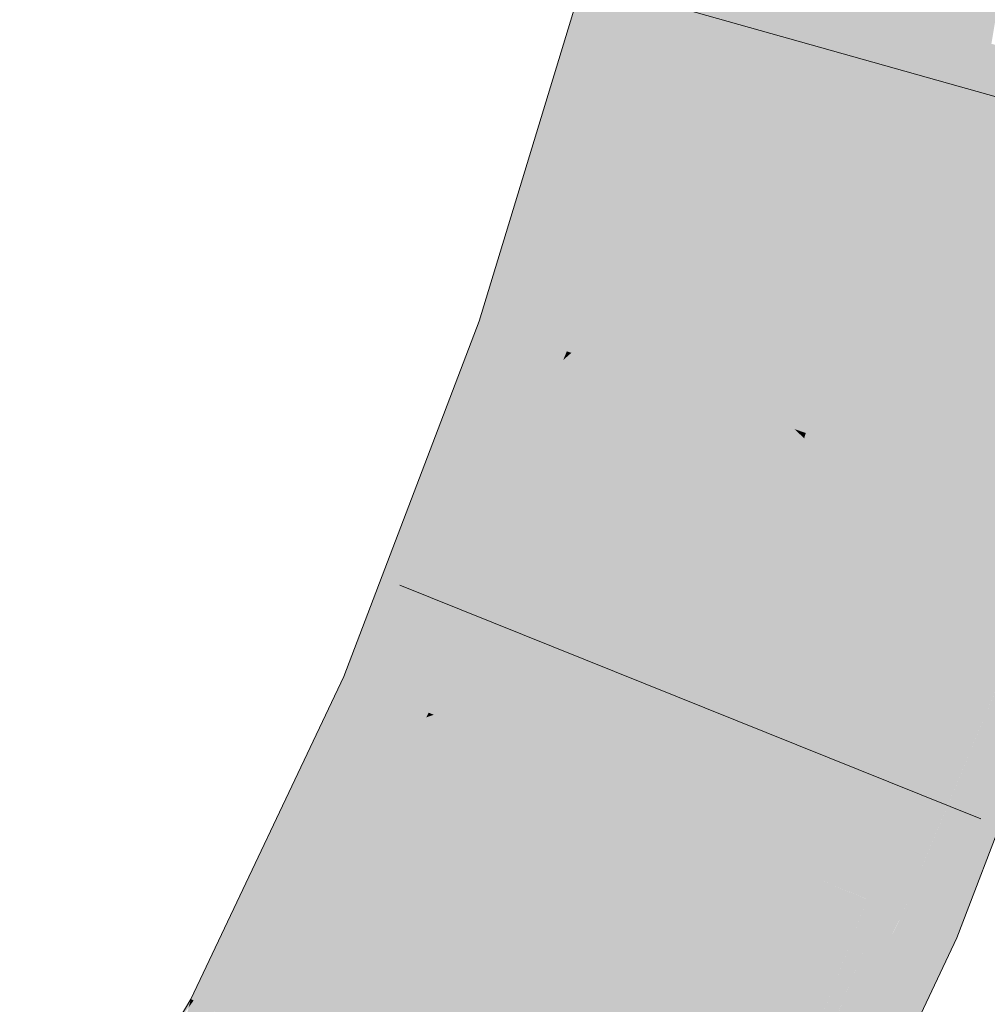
# Model space of a CAD drawing. Extents: x -620 to 300, y 62 to 1112.
# Tile 195 of 256: x 239.242 to 239.605, y 754.288 to 754.658. Entities that reach past the tile are written whole.
import ezdxf

# ---------------------------------------------------------------- set-up
doc = ezdxf.new("R2010")
doc.units = 0
doc.layers.get('0').update_dxf_attribs({"lineweight": 13})
doc.layers.add('E_Leerrohr 25-A06G9SFR8I', color=7, linetype='Continuous', lineweight=9, true_color=0xff8000)
doc.layers.add('E_Leerrohr 25-Shading', color=7, linetype='Continuous', lineweight=9, true_color=0xff8000)

# ---------------------------------------------------------------- blocks, each defined once
blk = doc.blocks.new('Shading-A06G9S0W8I', base_point=(238.89949, 753.65686))
at = {"layer": 'E_Leerrohr 25-Shading', "color": 31, "true_color": 0xfabd7f}
for points in [[(239.49409, 754.67932), (239.57936, 754.65601), (239.53214, 754.83539), (239.61865, 754.81726)], [(239.61865, 754.81726), (239.57936, 754.65601), (239.58382, 754.65479)], [(239.59386, 754.65204), (239.62456, 754.81598), (239.58382, 754.65479), (239.61865, 754.81726)], [(239.60693, 754.6485), (239.63434, 754.81396), (239.59386, 754.65204), (239.62456, 754.81598)], [(239.44934, 754.53265), (239.53297, 754.50409), (239.49409, 754.67932), (239.57936, 754.65601)], [(239.57936, 754.65601), (239.53297, 754.50409), (239.53728, 754.50256)], [(239.54588, 754.49963), (239.58382, 754.65479), (239.53728, 754.50256), (239.57936, 754.65601)], [(239.55975, 754.49493), (239.59386, 754.65204), (239.54588, 754.49963), (239.58382, 754.65479)], [(239.57588, 754.48938), (239.60693, 754.6485), (239.55975, 754.49493), (239.59386, 754.65204)], [(239.59309, 754.48352), (239.62167, 754.64447), (239.57588, 754.48938), (239.60693, 754.6485)], [(239.63698, 754.64026), (239.62167, 754.64447), (239.61035, 754.4776), (239.59309, 754.48352)], [(239.39767, 754.39691), (239.47899, 754.3623), (239.44934, 754.53265), (239.53297, 754.50409)], [(239.53297, 754.50409), (239.47899, 754.3623), (239.48372, 754.36029)], [(239.49194, 754.35675), (239.53667, 754.50061), (239.48372, 754.36029), (239.53297, 754.50409)], [(239.53728, 754.50256), (239.53297, 754.50409), (239.53667, 754.50061)], [(239.50432, 754.3515), (239.54417, 754.49353), (239.49194, 754.35675), (239.53667, 754.50061)], [(239.54417, 754.49353), (239.54588, 754.49963), (239.53667, 754.50061), (239.53728, 754.50256)], [(239.55649, 754.48199), (239.55975, 754.49493), (239.54417, 754.49353), (239.54588, 754.49963)], [(239.52164, 754.34412), (239.55649, 754.48199), (239.50432, 754.3515), (239.54417, 754.49353)], [(239.57104, 754.46838), (239.57588, 754.48938), (239.55649, 754.48199), (239.55975, 754.49493)], [(239.58673, 754.45367), (239.59309, 754.48352), (239.57104, 754.46838), (239.57588, 754.48938)], [(239.54054, 754.33606), (239.57104, 754.46838), (239.52164, 754.34412), (239.55649, 754.48199)], [(239.61035, 754.4776), (239.59309, 754.48352), (239.60263, 754.43878), (239.58673, 754.45367)], [(239.60263, 754.43878), (239.61661, 754.47546), (239.61035, 754.4776)], [(239.55995, 754.32782), (239.58673, 754.45367), (239.54054, 754.33606), (239.57104, 754.46838)], [(239.60263, 754.43878), (239.58673, 754.45367), (239.5603, 754.32764), (239.55995, 754.32782)], [(239.33887, 754.27313), (239.41689, 754.23157), (239.39767, 754.39691), (239.47899, 754.3623)], [(239.4809, 754.35297), (239.47899, 754.3623), (239.43091, 754.22412), (239.41689, 754.23157)], [(239.48372, 754.36029), (239.47899, 754.3623), (239.4809, 754.35297)], [(239.48445, 754.33569), (239.49194, 754.35675), (239.4809, 754.35297), (239.48372, 754.36029)], [(239.49016, 754.3078), (239.50432, 754.3515), (239.48445, 754.33569), (239.49194, 754.35675)], [(239.44261, 754.2179), (239.48445, 754.33569), (239.43091, 754.22412), (239.4809, 754.35297)], [(239.49866, 754.26636), (239.52164, 754.34412), (239.49016, 754.3078), (239.50432, 754.3515)], [(239.54054, 754.33606), (239.52164, 754.34412), (239.50847, 754.21857), (239.49866, 754.26636)], [(239.4583, 754.20953), (239.49016, 754.3078), (239.44261, 754.2179), (239.48445, 754.33569)], [(239.50847, 754.21857), (239.5603, 754.32764), (239.54054, 754.33606)], [(239.47864, 754.19867), (239.49866, 754.26636), (239.4583, 754.20953), (239.49016, 754.3078)]]:
    blk.add_solid(points, dxfattribs=at)
at = {"layer": 'E_Leerrohr 25-Shading', "color": 43, "true_color": 0xd7ab7f}
for points in [[(239.45879, 754.68903), (239.41469, 754.54449), (239.47121, 754.68561), (239.41907, 754.54297)], [(239.47121, 754.68561), (239.41907, 754.54297), (239.47723, 754.68396), (239.42572, 754.54071)], [(239.47723, 754.68396), (239.42572, 754.54071), (239.48308, 754.68237), (239.4324, 754.53845)], [(239.48308, 754.68237), (239.4324, 754.53845), (239.48828, 754.68091), (239.43872, 754.53625)], [(239.48828, 754.68091), (239.43872, 754.53625), (239.49231, 754.67981), (239.4442, 754.53442)], [(239.49231, 754.67981), (239.4442, 754.53442), (239.49409, 754.67932), (239.44762, 754.5332)], [(239.44762, 754.5332), (239.44934, 754.53265), (239.49409, 754.67932)], [(239.41469, 754.54449), (239.39037, 754.48053), (239.41907, 754.54297)], [(239.41907, 754.54297), (239.39037, 754.48053), (239.42572, 754.54071), (239.40384, 754.49243)], [(239.42572, 754.54071), (239.40384, 754.49243), (239.4324, 754.53845), (239.41716, 754.50421)], [(239.4324, 754.53845), (239.41716, 754.50421), (239.43872, 754.53625), (239.42952, 754.51514)], [(239.43872, 754.53625), (239.42952, 754.51514), (239.4442, 754.53442), (239.43994, 754.52435)], [(239.44626, 754.52991), (239.39258, 754.39911), (239.44934, 754.53265), (239.39581, 754.39771)], [(239.39581, 754.39771), (239.39767, 754.39691), (239.44934, 754.53265)], [(239.4442, 754.53442), (239.43994, 754.52435), (239.44762, 754.5332), (239.44626, 754.52991)], [(239.44626, 754.52991), (239.44934, 754.53265), (239.44762, 754.5332)], [(239.43994, 754.52435), (239.38776, 754.40112), (239.44626, 754.52991), (239.39258, 754.39911)], [(239.42952, 754.51514), (239.38106, 754.40399), (239.43994, 754.52435), (239.38776, 754.40112)], [(239.37386, 754.40704), (239.38106, 754.40399), (239.41716, 754.50421), (239.42952, 754.51514)], [(239.41716, 754.50421), (239.40384, 754.49243), (239.37386, 754.40704), (239.36653, 754.41022)], [(239.40384, 754.49243), (239.39037, 754.48053), (239.36653, 754.41022), (239.36398, 754.41125)], [(239.5849, 754.34949), (239.63492, 754.46924), (239.60265, 754.43884), (239.61661, 754.47546)], [(239.63588, 754.46887), (239.63492, 754.46924), (239.58821, 754.31573), (239.57344, 754.32202)], [(239.64702, 754.46509), (239.63782, 754.46826), (239.58821, 754.31573), (239.62729, 754.44128)], [(239.64702, 754.46509), (239.58821, 754.31573), (239.59196, 754.31415)], [(239.59196, 754.31415), (239.59399, 754.31329), (239.64702, 754.46509), (239.65126, 754.46362)], [(239.60263, 754.43878), (239.5603, 754.32764), (239.56564, 754.32538)], [(239.57344, 754.32202), (239.60263, 754.43878), (239.56564, 754.32538)], [(239.60263, 754.43878), (239.57344, 754.32202), (239.60265, 754.43884), (239.5849, 754.34949)], [(239.36398, 754.41125), (239.34872, 754.37909), (239.36653, 754.41022)], [(239.36653, 754.41022), (239.34872, 754.37909), (239.37386, 754.40704), (239.36047, 754.38342)], [(239.37386, 754.40704), (239.36047, 754.38342), (239.38106, 754.40399), (239.37195, 754.38757)], [(239.38106, 754.40399), (239.37195, 754.38757), (239.38776, 754.40112), (239.38248, 754.39142)], [(239.38776, 754.40112), (239.38248, 754.39142), (239.39258, 754.39911), (239.38995, 754.3941)], [(239.38995, 754.3941), (239.32895, 754.27838), (239.39488, 754.39594), (239.33342, 754.276)], [(239.39488, 754.39594), (239.33342, 754.276), (239.39767, 754.39691), (239.33688, 754.27417)], [(239.33688, 754.27417), (239.33887, 754.27313), (239.39767, 754.39691)], [(239.39258, 754.39911), (239.38995, 754.3941), (239.39581, 754.39771), (239.39488, 754.39594)], [(239.39488, 754.39594), (239.39767, 754.39691), (239.39581, 754.39771)], [(239.38248, 754.39142), (239.32301, 754.28156), (239.38995, 754.3941), (239.32895, 754.27838)], [(239.31543, 754.28558), (239.32301, 754.28156), (239.37195, 754.38757), (239.38248, 754.39142)], [(239.37195, 754.38757), (239.36047, 754.38342), (239.31543, 754.28558), (239.3076, 754.28979)], [(239.36047, 754.38342), (239.34872, 754.37909), (239.3076, 754.28979), (239.30656, 754.29034)], [(239.50182, 754.19415), (239.50786, 754.19952), (239.5085, 754.21863), (239.55945, 754.32587)], [(239.5603, 754.32764), (239.55945, 754.32587), (239.51738, 754.21722), (239.50786, 754.19952)], [(239.55972, 754.31073), (239.5603, 754.32764), (239.54857, 754.28314), (239.55919, 754.32477)], [(239.56564, 754.32538), (239.5603, 754.32764), (239.55972, 754.31073)], [(239.55919, 754.32477), (239.51738, 754.21722), (239.54857, 754.28314), (239.53581, 754.25159)], [(239.55841, 754.23901), (239.58821, 754.31573), (239.55911, 754.29346), (239.57344, 754.32202)], [(239.55972, 754.31073), (239.55917, 754.2951), (239.57344, 754.32202), (239.57039, 754.31598)], [(239.55972, 754.31073), (239.57344, 754.32202), (239.56564, 754.32538)], [(239.59196, 754.31415), (239.58821, 754.31573), (239.55898, 754.23987), (239.55841, 754.23901)], [(239.55917, 754.2951), (239.55911, 754.29346), (239.57039, 754.31598)], [(239.59196, 754.31415), (239.55898, 754.23987), (239.59399, 754.31329), (239.5593, 754.2403)], [(239.55972, 754.31073), (239.53589, 754.25171), (239.55917, 754.2951)], [(239.55716, 754.2373), (239.55911, 754.29346), (239.51598, 754.17883), (239.50476, 754.18475)], [(239.53589, 754.25171), (239.52596, 754.22711), (239.55917, 754.2951), (239.55911, 754.29346)], [(239.55841, 754.23901), (239.55911, 754.29346), (239.55716, 754.2373)], [(239.31543, 754.28558), (239.3076, 754.28979), (239.29933, 754.26294), (239.30573, 754.28717)], [(239.30573, 754.28717), (239.30656, 754.29034), (239.29965, 754.27875)], [(239.3076, 754.28979), (239.30656, 754.29034), (239.30573, 754.28717)]]:
    blk.add_solid(points, dxfattribs=at)
blk = doc.blocks.new('Referenz-A06G9SFV8I')
at = {"layer": 'E_Leerrohr 25-A06G9SFR8I', "linetype": 'Continuous', "ltscale": 0.13}
for p, q in [((239.41469, 754.54448), (239.45879, 754.689)), ((239.68709, 754.60658), (239.46087, 754.67022)), ((239.36399, 754.41127), (239.41469, 754.54448)), ((239.59399, 754.31329), (239.65126, 754.46365)), ((239.60301, 754.35786), (239.38498, 754.44553)), ((239.30656, 754.29033), (239.36399, 754.41127)), ((239.52722, 754.17282), (239.59399, 754.31329)), ((239.24235, 754.18248), (239.30656, 754.29033))]:
    blk.add_line(p, q, dxfattribs=at)

msp = doc.modelspace()

# ---------------------------------------------------------------- block references
at = {"color": 8, "lineweight": 25, "ltscale": 0.25, "true_color": 0x808080}
msp.add_blockref('Referenz-A06G9SFV8I', (0, 0), dxfattribs=at)
msp.add_blockref('Shading-A06G9S0W8I', (238.89949, 753.65686))

doc.saveas('drawing.dxf')
